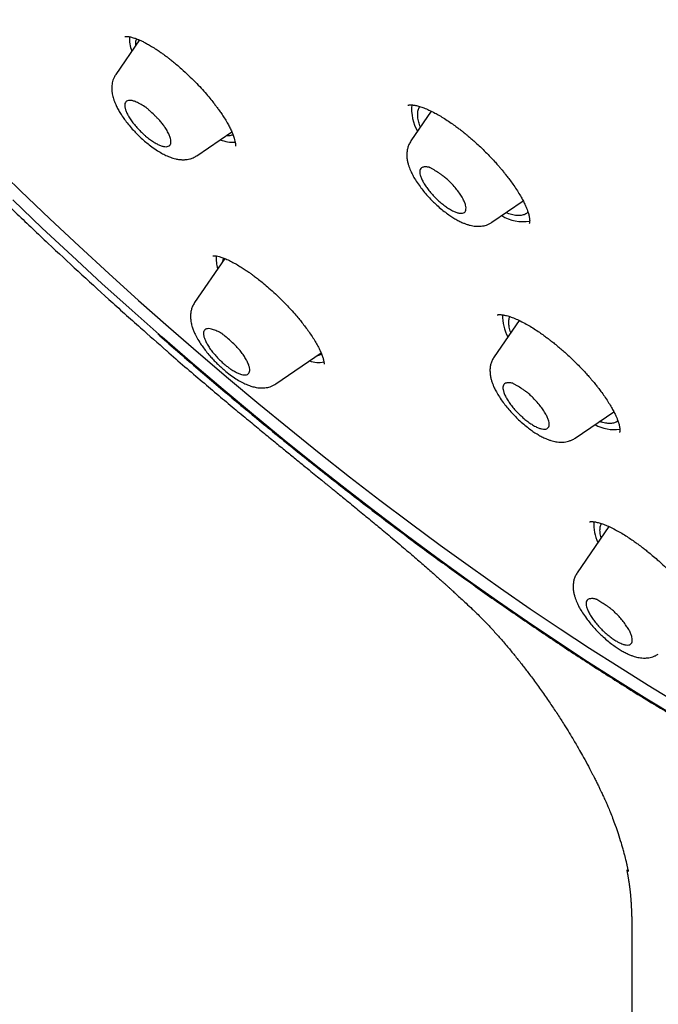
# Model space of a CAD drawing. Header units: millimetres. Extents: x 8 to 641, y 12 to 2274.
# Tile 4 of 32: x 516 to 534, y 660 to 688. Entities that reach past the tile are written whole.
import ezdxf

# ---------------------------------------------------------------- set-up
doc = ezdxf.new("R2010")
doc.units = ezdxf.units.MM

msp = doc.modelspace()

# ---------------------------------------------------------------- linework, layer by layer
at = {"color": 7, "linetype": 'Continuous', "lineweight": 30}
for p, q in [((519.403, 687.677), (518.717, 686.677)), ((527.892, 685.605), (527.299, 684.74)), ((521.075, 684.313), (522.091, 685.005)), ((529.657, 682.376), (530.565, 682.995)), ((521.886, 681.321), (521.009, 680.04)), ((530.443, 679.523), (529.717, 678.463)), ((523.367, 677.676), (524.687, 678.576)), ((524.777, 678.249), (524.775, 678.247)), ((532.075, 676.099), (533.201, 676.866)), ((533.055, 673.529), (532.136, 672.186)), ((533.726, 661.514), (533.726, 563.509))]:
    msp.add_line(p, q, dxfattribs=at)
at = {"color": 7, "linetype": 'Continuous', "lineweight": 30, "flags": 128}
for points in [[(515.099, 684.108), (515.944, 683.289), (516.795, 682.478), (517.652, 681.677), (518.513, 680.885), (519.379, 680.104), (520.249, 679.334), (521.122, 678.576), (521.998, 677.83), (522.876, 677.096), (523.755, 676.375), (524.635, 675.668), (525.516, 674.975), (526.396, 674.297), (527.275, 673.633), (528.152, 672.985), (529.028, 672.353), (529.9, 671.737), (530.769, 671.138), (531.635, 670.556), (532.495, 669.991), (533.351, 669.445), (534.201, 668.916), (535.044, 668.407)], [(535.857, 667.501), (535.012, 667.997), (534.16, 668.511), (533.302, 669.045), (532.437, 669.597), (531.568, 670.167), (530.694, 670.755), (529.816, 671.36), (528.935, 671.982), (528.051, 672.621), (527.165, 673.275), (526.277, 673.945), (525.388, 674.631), (524.499, 675.331), (523.61, 676.045), (522.722, 676.773), (521.835, 677.514), (520.95, 678.268), (520.069, 679.034), (519.19, 679.811), (518.315, 680.6), (517.445, 681.399), (516.58, 682.208), (515.721, 683.027)]]:
    msp.add_lwpolyline(points, dxfattribs=at)
at = {"color": 7, "linetype": 'Continuous', "lineweight": 30}
for centre, radius, start, end in [((520.124, 687.726), 1.013, 177.2917, 201.4872), ((528.626, 685.677), 1.308, 174.9071, 209.9689), ((522.12, 685.683), 0.978, 248.0753, 274.1353), ((530.56, 683.582), 1.187, 238.5604, 279.4025), ((522.5, 681.303), 0.864, 173.6437, 198.9115), ((531.268, 679.651), 1.305, 178.4806, 207.8274), ((524.619, 679.076), 0.776, 249.8312, 281.1984), ((533.22, 677.499), 1.153, 240.6466, 277.7481), ((533.821, 673.588), 1.205, 176.0608, 205.8312)]:
    msp.add_arc(centre, radius, start, end, dxfattribs=at)
for points, knots in [([(576.127, 680.442), (576.169, 680.485), (576.247, 680.567), (576.346, 680.674), (576.418, 680.755), (576.477, 680.823), (576.536, 680.892), (576.594, 680.961), (576.651, 681.031), (576.702, 681.095), (576.749, 681.156), (576.795, 681.216), (576.843, 681.28), (576.89, 681.344), (576.932, 681.403), (576.967, 681.453), (577, 681.501), (577.036, 681.553), (577.078, 681.615), (577.121, 681.682), (577.163, 681.747), (577.2, 681.807), (577.235, 681.863), (577.268, 681.919), (577.304, 681.979), (577.341, 682.043), (577.376, 682.106), (577.407, 682.161), (577.433, 682.208), (577.461, 682.26), (577.495, 682.326), (577.538, 682.409), (577.583, 682.5), (577.631, 682.598), (577.676, 682.696), (577.715, 682.783), (577.749, 682.859), (577.779, 682.929), (577.811, 683.007), (577.845, 683.091), (577.878, 683.175), (577.907, 683.252), (577.932, 683.321), (577.956, 683.387), (577.981, 683.456), (578.008, 683.536), (578.036, 683.62), (578.062, 683.702), (578.085, 683.774), (578.104, 683.838), (578.123, 683.9), (578.142, 683.968), (578.167, 684.058), (578.195, 684.162), (578.223, 684.27), (578.246, 684.366), (578.268, 684.459), (578.29, 684.561), (578.313, 684.669), (578.335, 684.776), (578.353, 684.873), (578.369, 684.963), (578.385, 685.052), (578.401, 685.15), (578.417, 685.258), (578.434, 685.377), (578.451, 685.504), (578.465, 685.622), (578.476, 685.723), (578.484, 685.802), (578.491, 685.87), (578.497, 685.935), (578.503, 686.004), (578.51, 686.087), (578.517, 686.186), (578.524, 686.296), (578.53, 686.407), (578.536, 686.538), (578.541, 686.688), (578.545, 686.861), (578.547, 687.034), (578.547, 687.262), (578.542, 687.555), (578.527, 687.912), (578.504, 688.279), (578.476, 688.612), (578.446, 688.9), (578.418, 689.14), (578.39, 689.363), (578.361, 689.573), (578.33, 689.78), (578.295, 689.998), (578.254, 690.239), (578.205, 690.51), (578.146, 690.815), (578.076, 691.148), (577.995, 691.511), (577.921, 691.825), (577.859, 692.071), (577.818, 692.229), (577.783, 692.365), (577.753, 692.476), (577.729, 692.563), (577.712, 692.627), (577.698, 692.679), (577.682, 692.735), (577.661, 692.809), (577.636, 692.897), (577.581, 693.09), (577.512, 693.326), (577.428, 693.598), (577.363, 693.808), (577.298, 694.01), (577.237, 694.197), (577.182, 694.362), (577.136, 694.499), (577.101, 694.6), (577.077, 694.67), (577.058, 694.725), (577.035, 694.79), (577.003, 694.881), (576.96, 695.003), (576.908, 695.149), (576.846, 695.32), (576.778, 695.505), (576.706, 695.696), (576.638, 695.876), (576.57, 696.052), (576.5, 696.232), (576.424, 696.425), (576.341, 696.632), (576.268, 696.811), (576.21, 696.951), (576.172, 697.042), (576.142, 697.115), (576.118, 697.171), (576.102, 697.211), (576.083, 697.254), (576.056, 697.318), (576.014, 697.417), (575.959, 697.547), (575.889, 697.709), (575.804, 697.902), (575.713, 698.108), (575.617, 698.323), (575.52, 698.538), (575.418, 698.76), (575.314, 698.983), (575.211, 699.204), (575.041, 699.56), (574.804, 700.049), (574.495, 700.666), (574.187, 701.266), (573.879, 701.849), (573.568, 702.424), (573.243, 703.012), (572.897, 703.624), (572.527, 704.264), (572.227, 704.771), (572.005, 705.141), (571.87, 705.365), (571.74, 705.578), (571.62, 705.772), (571.516, 705.941), (571.427, 706.085), (571.356, 706.199), (571.301, 706.287), (571.261, 706.35), (571.228, 706.404), (571.194, 706.458), (571.152, 706.525), (571.101, 706.605), (571.042, 706.698), (570.948, 706.847), (570.814, 707.056), (570.637, 707.332), (570.441, 707.634), (570.226, 707.963), (569.991, 708.318), (569.735, 708.702), (569.456, 709.115), (569.154, 709.557), (568.828, 710.028), (568.443, 710.577), (568.011, 711.184), (567.544, 711.829), (567.095, 712.44), (566.669, 713.012), (566.267, 713.544), (565.89, 714.037), (565.533, 714.498), (565.199, 714.927), (564.906, 715.299), (564.644, 715.628), (564.402, 715.931), (564.146, 716.249), (563.876, 716.583), (563.577, 716.948), (563.25, 717.346), (562.891, 717.777), (562.512, 718.229), (562.112, 718.701), (561.691, 719.193), (561.252, 719.701), (560.804, 720.212), (560.314, 720.767), (559.791, 721.352), (559.238, 721.961), (558.708, 722.539), (558.201, 723.085), (557.718, 723.599), (557.29, 724.05), (556.914, 724.443), (556.585, 724.784), (556.261, 725.118), (555.934, 725.452), (555.596, 725.795), (555.174, 726.221), (554.66, 726.734), (554.048, 727.337), (553.408, 727.959), (552.741, 728.599), (552.046, 729.257), (551.284, 729.968), (550.461, 730.723), (549.586, 731.511), (548.708, 732.287), (547.822, 733.057), (546.927, 733.818), (546.026, 734.572), (545.123, 735.311), (544.218, 736.037), (543.305, 736.755), (542.38, 737.467), (541.442, 738.174), (540.491, 738.873), (539.529, 739.565), (538.555, 740.248), (537.793, 740.769), (537.255, 741.13), (536.951, 741.332), (536.672, 741.516), (536.418, 741.682), (536.189, 741.831), (535.991, 741.959), (535.824, 742.067), (535.684, 742.156), (535.563, 742.233), (535.461, 742.298), (535.375, 742.352), (535.288, 742.407), (535.186, 742.471), (535.053, 742.555), (534.889, 742.657), (534.69, 742.781), (534.456, 742.925), (534.186, 743.09), (533.882, 743.274), (533.545, 743.476), (533.186, 743.689), (532.818, 743.904), (532.326, 744.187), (531.72, 744.529), (531.01, 744.919), (530.328, 745.283), (529.673, 745.623), (529.044, 745.94), (528.423, 746.243), (527.81, 746.534), (527.323, 746.757), (526.968, 746.915), (526.747, 747.013), (526.543, 747.102), (526.376, 747.174), (526.245, 747.23), (526.145, 747.272), (526.053, 747.311), (525.955, 747.352), (525.847, 747.397), (525.725, 747.447), (525.595, 747.501), (525.447, 747.56), (525.284, 747.626), (525.022, 747.73), (524.676, 747.864), (524.259, 748.02), (523.866, 748.162), (523.493, 748.293), (523.128, 748.416), (522.759, 748.537), (522.379, 748.656), (522.07, 748.748), (521.844, 748.814), (521.713, 748.851), (521.62, 748.877), (521.558, 748.894), (521.514, 748.907), (521.462, 748.921), (521.395, 748.939), (521.31, 748.962), (521.208, 748.989), (521.095, 749.019), (520.978, 749.049), (520.862, 749.078), (520.75, 749.105), (520.615, 749.138), (520.46, 749.175), (520.287, 749.215), (520.128, 749.25), (519.984, 749.281), (519.856, 749.308), (519.736, 749.333), (519.608, 749.358), (519.465, 749.386), (519.302, 749.416), (519.127, 749.447), (518.936, 749.48), (518.733, 749.512), (518.483, 749.55), (518.202, 749.588), (517.898, 749.625), (517.633, 749.652), (517.41, 749.672), (517.226, 749.687), (517.052, 749.699), (516.9, 749.708), (516.764, 749.715), (516.639, 749.72), (516.499, 749.725), (516.343, 749.729), (516.169, 749.731), (515.992, 749.732), (515.82, 749.73), (515.663, 749.726), (515.517, 749.722), (515.379, 749.716), (515.248, 749.709), (515.122, 749.701), (514.994, 749.691), (514.865, 749.68), (514.73, 749.668), (514.59, 749.653), (514.439, 749.635), (514.283, 749.614), (514.138, 749.593), (514.014, 749.574), (513.898, 749.554), (513.782, 749.533), (513.663, 749.51), (513.55, 749.487), (513.441, 749.463), (513.334, 749.439), (513.172, 749.4), (512.961, 749.345), (512.707, 749.271), (512.461, 749.192), (512.227, 749.109), (512.051, 749.041), (511.93, 748.992), (511.852, 748.96), (511.767, 748.923), (511.681, 748.885), (511.6, 748.848), (511.528, 748.814), (511.462, 748.782), (511.396, 748.75), (511.329, 748.717), (511.26, 748.681), (511.194, 748.646), (511.137, 748.615), (511.09, 748.589), (511.044, 748.564), (510.994, 748.535), (510.933, 748.5), (510.867, 748.462), (510.802, 748.422), (510.736, 748.381), (510.669, 748.339), (510.605, 748.298), (510.553, 748.264), (510.51, 748.235), (510.469, 748.207), (510.419, 748.173), (510.361, 748.132), (510.301, 748.089), (510.249, 748.051), (510.205, 748.018), (510.159, 747.984), (510.105, 747.942), (510.038, 747.89), (509.967, 747.834), (509.9, 747.778), (509.846, 747.734), (509.806, 747.699), (509.771, 747.669), (509.725, 747.629), (509.666, 747.577), (509.593, 747.511), (509.507, 747.43), (509.444, 747.371), (509.411, 747.339)], [0, 0, 0, 0, 0.001961, 0.003665, 0.005119, 0.006419, 0.007612, 0.009012, 0.010283, 0.011521, 0.0126, 0.013712, 0.014931, 0.016207, 0.017306, 0.018212, 0.018993, 0.019969, 0.021139, 0.022436, 0.023629, 0.024699, 0.025645, 0.02657, 0.027638, 0.028809, 0.029958, 0.030919, 0.031691, 0.032394, 0.03363, 0.035063, 0.036637, 0.038293, 0.040007, 0.041553, 0.042619, 0.043753, 0.045029, 0.046446, 0.047864, 0.049104, 0.050163, 0.051109, 0.052206, 0.053482, 0.054924, 0.05628, 0.057393, 0.058348, 0.059251, 0.060309, 0.061526, 0.063448, 0.065126, 0.066483, 0.067808, 0.069368, 0.071109, 0.072742, 0.074228, 0.075457, 0.076769, 0.078207, 0.079782, 0.081529, 0.083449, 0.085343, 0.086687, 0.087819, 0.08874, 0.089609, 0.090598, 0.091707, 0.093168, 0.09478, 0.09636, 0.097851, 0.100297, 0.10262, 0.104999, 0.107434, 0.111937, 0.116783, 0.121745, 0.12651, 0.129738, 0.132853, 0.135665, 0.138208, 0.140755, 0.143401, 0.14627, 0.149688, 0.153395, 0.157405, 0.161718, 0.166332, 0.168451, 0.170293, 0.171854, 0.173136, 0.174137, 0.174863, 0.175311, 0.175955, 0.176794, 0.177829, 0.17899, 0.183403, 0.185843, 0.188196, 0.190462, 0.192597, 0.194426, 0.195933, 0.197117, 0.197752, 0.198247, 0.198921, 0.199896, 0.201241, 0.202911, 0.204641, 0.206837, 0.208895, 0.210814, 0.212627, 0.214539, 0.216589, 0.218778, 0.221104, 0.222239, 0.223192, 0.223962, 0.224549, 0.224953, 0.2252, 0.225912, 0.226947, 0.228306, 0.229989, 0.231996, 0.234327, 0.236385, 0.238637, 0.240933, 0.243203, 0.245449, 0.247669, 0.254043, 0.260203, 0.26615, 0.271884, 0.277427, 0.283019, 0.289035, 0.295176, 0.301443, 0.303582, 0.305734, 0.307813, 0.309653, 0.31125, 0.312605, 0.313718, 0.314494, 0.315083, 0.315509, 0.316002, 0.316625, 0.31738, 0.318265, 0.319266, 0.321575, 0.324159, 0.327019, 0.330071, 0.333384, 0.336959, 0.340795, 0.344894, 0.349253, 0.353865, 0.360116, 0.366049, 0.371664, 0.37696, 0.381781, 0.386305, 0.390531, 0.39446, 0.398091, 0.400759, 0.403518, 0.406431, 0.409499, 0.412722, 0.416501, 0.420472, 0.424636, 0.428992, 0.433541, 0.438282, 0.443103, 0.447774, 0.453757, 0.459461, 0.464885, 0.47003, 0.474896, 0.479482, 0.48289, 0.486125, 0.489264, 0.492481, 0.495786, 0.499179, 0.504859, 0.510768, 0.516906, 0.523273, 0.529869, 0.536695, 0.54488, 0.553057, 0.561226, 0.569386, 0.577705, 0.586015, 0.594318, 0.602612, 0.610967, 0.619466, 0.628108, 0.636844, 0.645723, 0.654744, 0.663907, 0.666956, 0.669801, 0.672414, 0.674796, 0.676947, 0.678867, 0.680363, 0.68168, 0.682819, 0.68378, 0.684563, 0.685246, 0.686233, 0.687467, 0.689017, 0.690884, 0.693116, 0.695679, 0.698572, 0.701796, 0.705329, 0.708894, 0.712409, 0.719566, 0.726501, 0.733215, 0.739707, 0.745981, 0.752089, 0.758476, 0.76469, 0.767084, 0.769447, 0.771593, 0.773429, 0.774675, 0.775722, 0.776577, 0.777546, 0.778809, 0.780006, 0.781385, 0.782944, 0.784684, 0.786582, 0.791315, 0.795818, 0.800093, 0.804139, 0.808093, 0.8122, 0.816466, 0.820875, 0.822711, 0.824212, 0.825377, 0.825906, 0.826342, 0.826914, 0.827678, 0.828657, 0.829838, 0.831206, 0.832588, 0.833934, 0.835243, 0.836516, 0.838698, 0.840763, 0.842677, 0.844402, 0.845938, 0.847312, 0.848747, 0.850564, 0.852537, 0.854684, 0.857029, 0.859574, 0.862259, 0.866355, 0.870253, 0.873918, 0.876535, 0.878879, 0.881101, 0.883406, 0.884897, 0.886532, 0.888403, 0.89051, 0.892854, 0.89546, 0.897801, 0.899947, 0.901981, 0.903903, 0.905736, 0.907518, 0.909248, 0.911169, 0.913089, 0.91504, 0.917227, 0.919692, 0.921869, 0.923625, 0.925194, 0.927022, 0.928845, 0.930551, 0.932149, 0.93376, 0.935417, 0.939603, 0.943515, 0.947277, 0.951219, 0.9547, 0.955826, 0.957096, 0.958514, 0.960033, 0.961385, 0.962526, 0.96367, 0.964694, 0.965827, 0.967066, 0.968227, 0.969211, 0.970019, 0.970706, 0.971574, 0.972671, 0.973886, 0.975037, 0.976123, 0.977447, 0.978623, 0.979621, 0.980264, 0.980959, 0.981873, 0.983005, 0.984201, 0.985184, 0.985948, 0.986717, 0.987721, 0.98898, 0.990413, 0.991697, 0.992799, 0.993439, 0.994029, 0.994794, 0.995773, 0.996967, 0.998376, 1, 1, 1, 1]), ([(492.663, 730.994), (492.623, 730.954), (492.549, 730.881), (492.457, 730.785), (492.391, 730.715), (492.337, 730.658), (492.294, 730.611), (492.25, 730.561), (492.199, 730.504), (492.136, 730.432), (492.077, 730.361), (492.023, 730.296), (491.98, 730.244), (491.943, 730.196), (491.912, 730.157), (491.883, 730.12), (491.852, 730.08), (491.814, 730.03), (491.772, 729.973), (491.728, 729.912), (491.686, 729.853), (491.647, 729.798), (491.612, 729.747), (491.578, 729.696), (491.543, 729.644), (491.507, 729.589), (491.465, 729.524), (491.418, 729.448), (491.368, 729.365), (491.322, 729.288), (491.269, 729.197), (491.204, 729.081), (491.133, 728.948), (491.065, 728.815), (490.999, 728.68), (490.933, 728.537), (490.87, 728.395), (490.821, 728.278), (490.781, 728.18), (490.748, 728.097), (490.714, 728.008), (490.681, 727.919), (490.651, 727.834), (490.625, 727.759), (490.6, 727.684), (490.573, 727.602), (490.541, 727.502), (490.508, 727.392), (490.476, 727.282), (490.447, 727.179), (490.421, 727.079), (490.395, 726.978), (490.371, 726.878), (490.348, 726.781), (490.326, 726.682), (490.304, 726.576), (490.28, 726.457), (490.256, 726.326), (490.232, 726.188), (490.207, 726.029), (490.181, 725.853), (490.158, 725.665), (490.138, 725.492), (490.123, 725.333), (490.111, 725.182), (490.1, 725.028), (490.09, 724.861), (490.082, 724.681), (490.076, 724.49), (490.072, 724.289), (490.072, 724.081), (490.074, 723.877), (490.079, 723.684), (490.085, 723.509), (490.093, 723.349), (490.101, 723.211), (490.109, 723.082), (490.118, 722.949), (490.131, 722.794), (490.146, 722.626), (490.163, 722.451), (490.18, 722.29), (490.198, 722.142), (490.214, 722.011), (490.23, 721.89), (490.244, 721.783), (490.257, 721.693), (490.27, 721.601), (490.286, 721.496), (490.306, 721.365), (490.331, 721.215), (490.36, 721.046), (490.394, 720.854), (490.435, 720.637), (490.475, 720.435), (490.512, 720.253), (490.545, 720.098), (490.58, 719.941), (490.613, 719.794), (490.642, 719.667), (490.667, 719.563), (490.689, 719.473), (490.71, 719.386), (490.733, 719.29), (490.759, 719.187), (490.788, 719.074), (490.82, 718.951), (490.857, 718.814), (490.898, 718.66), (490.947, 718.485), (491.002, 718.288), (491.066, 718.07), (491.126, 717.868), (491.18, 717.691), (491.223, 717.552), (491.264, 717.423), (491.299, 717.312), (491.33, 717.218), (491.354, 717.142), (491.375, 717.08), (491.394, 717.023), (491.42, 716.945), (491.456, 716.837), (491.504, 716.694), (491.561, 716.529), (491.644, 716.292), (491.753, 715.986), (491.889, 715.617), (492.032, 715.242), (492.16, 714.917), (492.269, 714.645), (492.353, 714.437), (492.431, 714.249), (492.493, 714.099), (492.541, 713.985), (492.576, 713.902), (492.603, 713.838), (492.633, 713.769), (492.671, 713.681), (492.723, 713.561), (492.784, 713.42), (492.892, 713.173), (493.05, 712.82), (493.262, 712.357), (493.491, 711.87), (493.738, 711.359), (493.962, 710.905), (494.162, 710.508), (494.336, 710.169), (494.527, 709.801), (494.738, 709.404), (494.967, 708.976), (495.218, 708.518), (495.48, 708.048), (495.752, 707.568), (496.033, 707.082), (496.334, 706.569), (496.655, 706.032), (496.956, 705.537), (497.232, 705.09), (497.478, 704.697), (497.73, 704.299), (497.979, 703.911), (498.216, 703.545), (498.446, 703.193), (498.667, 702.859), (498.877, 702.545), (499.064, 702.267), (499.227, 702.026), (499.367, 701.822), (499.478, 701.66), (499.563, 701.536), (499.627, 701.443), (499.682, 701.364), (499.736, 701.287), (499.793, 701.204), (499.855, 701.115), (499.936, 700.999), (500.037, 700.854), (500.162, 700.676), (500.302, 700.479), (500.459, 700.257), (500.638, 700.007), (500.839, 699.727), (501.063, 699.418), (501.312, 699.077), (501.588, 698.703), (501.891, 698.295), (502.224, 697.852), (502.585, 697.377), (502.974, 696.87), (503.391, 696.334), (503.835, 695.769), (504.306, 695.178), (504.809, 694.555), (505.347, 693.898), (505.922, 693.207), (506.534, 692.481), (507.182, 691.724), (507.866, 690.939), (508.533, 690.185), (509.178, 689.469), (509.795, 688.792), (510.435, 688.099), (511.1, 687.391), (511.804, 686.652), (512.548, 685.883), (513.334, 685.084), (514.147, 684.271), (514.989, 683.445), (515.858, 682.606), (516.737, 681.772), (517.625, 680.946), (518.52, 680.128), (519.378, 679.357), (519.94, 678.864), (520.193, 678.642)], [0, 0, 0, 0, 0.002922, 0.005438, 0.007567, 0.009346, 0.010778, 0.012022, 0.014125, 0.016506, 0.019286, 0.021146, 0.022955, 0.024501, 0.025783, 0.026826, 0.028086, 0.029763, 0.03177, 0.033631, 0.035726, 0.037456, 0.038996, 0.040598, 0.042265, 0.044001, 0.045822, 0.048467, 0.051126, 0.053489, 0.05561, 0.059598, 0.064086, 0.067634, 0.071555, 0.076138, 0.080223, 0.083998, 0.086262, 0.088639, 0.09117, 0.093833, 0.096268, 0.098312, 0.100227, 0.102524, 0.105207, 0.10859, 0.111568, 0.114323, 0.117058, 0.119775, 0.12248, 0.125174, 0.127657, 0.130442, 0.133615, 0.137169, 0.140821, 0.144422, 0.149666, 0.154495, 0.158914, 0.162931, 0.166567, 0.170323, 0.174511, 0.178982, 0.183681, 0.188602, 0.193738, 0.198786, 0.203306, 0.207481, 0.211231, 0.214603, 0.217158, 0.220232, 0.223851, 0.22786, 0.231841, 0.235772, 0.238825, 0.241839, 0.244583, 0.246954, 0.248954, 0.250583, 0.253063, 0.255939, 0.259212, 0.262883, 0.267024, 0.271688, 0.276872, 0.280003, 0.283298, 0.286742, 0.289898, 0.292555, 0.294712, 0.29637, 0.298183, 0.300145, 0.302279, 0.304588, 0.307122, 0.309863, 0.31299, 0.316538, 0.320509, 0.3249, 0.329713, 0.332585, 0.335457, 0.337998, 0.340192, 0.34204, 0.343517, 0.34466, 0.345695, 0.346856, 0.349243, 0.352032, 0.355224, 0.358818, 0.365779, 0.372817, 0.379922, 0.387092, 0.391136, 0.395147, 0.398665, 0.401589, 0.40347, 0.404984, 0.406132, 0.406999, 0.408793, 0.410998, 0.413615, 0.416538, 0.424508, 0.432854, 0.441577, 0.450677, 0.460152, 0.465659, 0.471579, 0.477986, 0.484881, 0.492264, 0.500134, 0.50849, 0.516346, 0.524587, 0.533214, 0.542227, 0.551626, 0.557988, 0.564516, 0.571207, 0.5777, 0.583725, 0.589281, 0.595026, 0.600166, 0.604702, 0.608633, 0.611959, 0.614685, 0.616566, 0.618035, 0.619207, 0.620453, 0.621801, 0.623252, 0.624804, 0.627444, 0.630335, 0.63348, 0.637049, 0.641135, 0.645653, 0.650671, 0.656188, 0.662204, 0.668843, 0.676, 0.683674, 0.691866, 0.700576, 0.709635, 0.719192, 0.729249, 0.739804, 0.751065, 0.762842, 0.775136, 0.787947, 0.801275, 0.812109, 0.823263, 0.834736, 0.846528, 0.85864, 0.871835, 0.885389, 0.899303, 0.913577, 0.928209, 0.943201, 0.957664, 0.972446, 0.987547, 1, 1, 1, 1]), ([(518.977, 687.779), (518.979, 687.78), (518.981, 687.78), (518.992, 687.78), (519.008, 687.781), (519.028, 687.781), (519.051, 687.78), (519.073, 687.778), (519.097, 687.774), (519.121, 687.77), (519.153, 687.763), (519.197, 687.752), (519.261, 687.733), (519.337, 687.705), (519.421, 687.67), (519.511, 687.628), (519.613, 687.574), (519.731, 687.507), (519.854, 687.431), (519.969, 687.355), (520.059, 687.292), (520.129, 687.241), (520.196, 687.192), (520.273, 687.133), (520.373, 687.055), (520.493, 686.956), (520.65, 686.82), (520.832, 686.652), (521.023, 686.462), (521.196, 686.28), (521.348, 686.109), (521.476, 685.956), (521.574, 685.832), (521.651, 685.731), (521.719, 685.638), (521.794, 685.531), (521.876, 685.406), (521.955, 685.274), (522.024, 685.148), (522.078, 685.036), (522.125, 684.926), (522.161, 684.825), (522.18, 684.75), (522.189, 684.703), (522.193, 684.674), (522.196, 684.648), (522.196, 684.625), (522.196, 684.609), (522.196, 684.597), (522.197, 684.592), (522.198, 684.591), (522.198, 684.591)], [0, 0, 0, 0, 0.034037, 0.0617546, 0.0803275, 0.0939769, 0.104504, 0.1145121, 0.1240134, 0.133002, 0.1414728, 0.1556381, 0.1732092, 0.1942536, 0.2123394, 0.2323384, 0.2542569, 0.2773011, 0.3041651, 0.3259671, 0.3426791, 0.3542762, 0.3645587, 0.3785257, 0.3962066, 0.4176157, 0.4426583, 0.4805321, 0.5161032, 0.549424, 0.580531, 0.6084222, 0.6317934, 0.6472323, 0.6632011, 0.6832385, 0.7073542, 0.7354816, 0.7616693, 0.786899, 0.8099105, 0.8403216, 0.8658936, 0.8774766, 0.8890819, 0.9007112, 0.9134328, 0.9297325, 0.9496459, 0.9730917, 1, 1, 1, 1]), ([(519.3, 687.527), (519.298, 687.56), (519.295, 687.63), (519.312, 687.682), (519.322, 687.71)], [0, 0, 0, 0, 0.471554, 1, 1, 1, 1]), ([(518.717, 686.676), (518.699, 686.647), (518.666, 686.593), (518.634, 686.51), (518.612, 686.43), (518.602, 686.358), (518.598, 686.294), (518.599, 686.242), (518.602, 686.194), (518.607, 686.15), (518.615, 686.098), (518.629, 686.036), (518.65, 685.961), (518.678, 685.882), (518.717, 685.788), (518.769, 685.684), (518.833, 685.571), (518.907, 685.454), (518.996, 685.329), (519.104, 685.193), (519.22, 685.061), (519.339, 684.936), (519.459, 684.821), (519.588, 684.707), (519.734, 684.591), (519.887, 684.482), (520.038, 684.39), (520.155, 684.33), (520.244, 684.291), (520.31, 684.265), (520.38, 684.241), (520.465, 684.218), (520.547, 684.203), (520.615, 684.197), (520.661, 684.195), (520.699, 684.195), (520.739, 684.197), (520.796, 684.203), (520.874, 684.219), (520.974, 684.252), (521.039, 684.291), (521.075, 684.313)], [0, 0, 0, 0, 0.027308, 0.05064, 0.07003, 0.09188, 0.10653, 0.12013, 0.133567, 0.146902, 0.159303, 0.180058, 0.200334, 0.224285, 0.249772, 0.282919, 0.315274, 0.348024, 0.383912, 0.423109, 0.465657, 0.499814, 0.535919, 0.574004, 0.613423, 0.662184, 0.705874, 0.744568, 0.765407, 0.784466, 0.80299, 0.826347, 0.854735, 0.870655, 0.883715, 0.89384, 0.90283, 0.91741, 0.938359, 0.965853, 1, 1, 1, 1]), ([(519.519, 684.942), (519.482, 684.976), (519.409, 685.046), (519.306, 685.158), (519.213, 685.272), (519.132, 685.386), (519.065, 685.497), (519.016, 685.599), (518.986, 685.69), (518.973, 685.769), (518.98, 685.835), (519.006, 685.883), (519.051, 685.912), (519.111, 685.924), (519.187, 685.916), (519.268, 685.892), (519.346, 685.858), (519.439, 685.811), (519.523, 685.764), (519.588, 685.721), (519.602, 685.712), (519.607, 685.708), (519.615, 685.701), (519.646, 685.673), (519.722, 685.602), (519.815, 685.515), (519.907, 685.424), (519.981, 685.348), (520.058, 685.261), (520.137, 685.154), (520.209, 685.038), (520.271, 684.919), (520.309, 684.813), (520.324, 684.727), (520.317, 684.658), (520.29, 684.611), (520.245, 684.582), (520.185, 684.571), (520.108, 684.579), (520.018, 684.606), (519.917, 684.652), (519.81, 684.715), (519.698, 684.792), (519.6, 684.869), (519.54, 684.922), (519.519, 684.942)], [0, 0, 0, 0, 0.026524, 0.05384, 0.080353, 0.107612, 0.134399, 0.162031, 0.187914, 0.214483, 0.241452, 0.269274, 0.295145, 0.321714, 0.348528, 0.376143, 0.394007, 0.412028, 0.448848, 0.457136, 0.45921, 0.459484, 0.460548, 0.464801, 0.481815, 0.515851, 0.532948, 0.550115, 0.572201, 0.595231, 0.625606, 0.656865, 0.685991, 0.716111, 0.743042, 0.770824, 0.796689, 0.823252, 0.850073, 0.877697, 0.903937, 0.930937, 0.957296, 0.98439, 1, 1, 1, 1]), ([(527.212, 685.776), (527.214, 685.777), (527.219, 685.78), (527.227, 685.783), (527.236, 685.785), (527.246, 685.787), (527.263, 685.789), (527.283, 685.79), (527.311, 685.79), (527.347, 685.788), (527.388, 685.783), (527.452, 685.771), (527.545, 685.748), (527.677, 685.703), (527.827, 685.64), (527.979, 685.564), (528.132, 685.479), (528.277, 685.391), (528.427, 685.292), (528.568, 685.193), (528.687, 685.104), (528.779, 685.033), (528.848, 684.978), (528.91, 684.927), (528.983, 684.867), (529.077, 684.786), (529.192, 684.684), (529.326, 684.56), (529.47, 684.42), (529.607, 684.28), (529.724, 684.154), (529.819, 684.049), (529.892, 683.964), (529.948, 683.898), (529.996, 683.839), (530.054, 683.767), (530.129, 683.67), (530.222, 683.546), (530.323, 683.401), (530.419, 683.252), (530.503, 683.112), (530.569, 682.989), (530.621, 682.882), (530.661, 682.791), (530.697, 682.697), (530.728, 682.599), (530.746, 682.512), (530.753, 682.446), (530.753, 682.401), (530.749, 682.368), (530.742, 682.344), (530.738, 682.337), (530.738, 682.338), (530.738, 682.338)], [0, 0, 0, 0, 0.022725, 0.040952, 0.054604, 0.065525, 0.074968, 0.085758, 0.097915, 0.111461, 0.125679, 0.139608, 0.170938, 0.200593, 0.230933, 0.264496, 0.288697, 0.314384, 0.34132, 0.365462, 0.38535, 0.400998, 0.411039, 0.41971, 0.431729, 0.447356, 0.466583, 0.489405, 0.515721, 0.54095, 0.562545, 0.580515, 0.594856, 0.605566, 0.613895, 0.624955, 0.642002, 0.663503, 0.689441, 0.717538, 0.743551, 0.767374, 0.789013, 0.808483, 0.825994, 0.85377, 0.884767, 0.906854, 0.927633, 0.946681, 0.964437, 0.985483, 1, 1, 1, 1]), ([(527.575, 685.144), (527.558, 685.193), (527.52, 685.301), (527.495, 685.447), (527.495, 685.58), (527.516, 685.68), (527.549, 685.724), (527.562, 685.741)], [0, 0, 0, 0, 0.1881982, 0.4115884, 0.6349785, 0.8583687, 1, 1, 1, 1]), ([(522.125, 684.92), (522.097, 684.91), (522.04, 684.888), (521.964, 684.891), (521.926, 684.892)], [0, 0, 0, 0, 0.4974403, 1, 1, 1, 1]), ([(527.299, 684.74), (527.278, 684.706), (527.239, 684.641), (527.203, 684.538), (527.181, 684.424), (527.177, 684.301), (527.19, 684.188), (527.213, 684.088), (527.239, 684), (527.269, 683.921), (527.309, 683.829), (527.368, 683.713), (527.453, 683.57), (527.555, 683.422), (527.667, 683.278), (527.78, 683.147), (527.896, 683.024), (528.023, 682.9), (528.158, 682.78), (528.298, 682.668), (528.427, 682.574), (528.547, 682.497), (528.663, 682.43), (528.77, 682.377), (528.867, 682.337), (528.948, 682.308), (529.025, 682.287), (529.102, 682.271), (529.18, 682.26), (529.264, 682.257), (529.349, 682.262), (529.421, 682.274), (529.499, 682.296), (529.578, 682.327), (529.629, 682.359), (529.657, 682.376)], [0, 0, 0, 0, 0.03099, 0.059348, 0.085048, 0.120662, 0.155111, 0.185352, 0.209435, 0.23064, 0.254609, 0.291052, 0.332634, 0.379389, 0.417904, 0.456736, 0.493603, 0.528546, 0.572192, 0.612555, 0.649693, 0.683658, 0.716702, 0.75058, 0.776651, 0.801766, 0.823077, 0.843491, 0.86816, 0.896023, 0.91174, 0.93355, 0.952278, 0.974421, 1, 1, 1, 1]), ([(528.447, 682.746), (528.411, 682.768), (528.338, 682.812), (528.224, 682.898), (528.11, 682.994), (528, 683.099), (527.895, 683.212), (527.801, 683.326), (527.72, 683.439), (527.653, 683.547), (527.601, 683.652), (527.569, 683.745), (527.555, 683.826), (527.56, 683.891), (527.583, 683.942), (527.621, 683.971), (527.666, 683.983), (527.726, 683.988), (527.783, 683.986), (527.833, 683.973), (527.843, 683.973), (527.847, 683.971), (527.855, 683.966), (527.884, 683.949), (527.959, 683.904), (528.052, 683.848), (528.146, 683.787), (528.224, 683.732), (528.313, 683.663), (528.418, 683.566), (528.528, 683.45), (528.638, 683.322), (528.732, 683.194), (528.805, 683.075), (528.859, 682.967), (528.891, 682.873), (528.904, 682.794), (528.899, 682.728), (528.875, 682.678), (528.832, 682.646), (528.772, 682.634), (528.697, 682.641), (528.608, 682.667), (528.524, 682.703), (528.468, 682.734), (528.447, 682.746)], [0, 0, 0, 0, 0.026524, 0.05384, 0.080354, 0.107614, 0.1344, 0.162032, 0.187915, 0.214484, 0.241453, 0.269276, 0.295146, 0.321715, 0.348529, 0.376144, 0.394009, 0.41203, 0.44885, 0.457139, 0.459213, 0.459488, 0.460553, 0.464812, 0.48185, 0.515934, 0.533055, 0.550247, 0.572369, 0.595439, 0.625824, 0.657093, 0.686233, 0.716369, 0.7433, 0.771083, 0.796946, 0.823506, 0.850331, 0.877961, 0.904192, 0.931183, 0.957551, 0.984654, 1, 1, 1, 1]), ([(530.703, 682.673), (530.701, 682.671), (530.682, 682.639), (530.619, 682.604), (530.513, 682.571), (530.382, 682.569), (530.232, 682.593), (530.117, 682.632), (530.06, 682.651)], [0, 0, 0, 0, 0.018077, 0.215339, 0.412601, 0.609862, 0.807124, 1, 1, 1, 1]), ([(521.535, 681.401), (521.535, 681.4), (521.535, 681.4), (521.538, 681.4), (521.546, 681.401), (521.564, 681.402), (521.595, 681.402), (521.647, 681.396), (521.722, 681.38), (521.826, 681.347), (521.949, 681.297), (522.083, 681.232), (522.223, 681.156), (522.354, 681.077), (522.474, 681), (522.574, 680.932), (522.664, 680.868), (522.758, 680.799), (522.874, 680.71), (523.015, 680.597), (523.179, 680.456), (523.348, 680.303), (523.507, 680.151), (523.644, 680.012), (523.781, 679.868), (523.912, 679.723), (524.032, 679.582), (524.135, 679.456), (524.232, 679.33), (524.332, 679.195), (524.428, 679.053), (524.517, 678.911), (524.595, 678.772), (524.661, 678.641), (524.703, 678.542), (524.728, 678.471), (524.743, 678.424), (524.755, 678.38), (524.764, 678.339), (524.769, 678.308), (524.772, 678.282), (524.774, 678.263), (524.777, 678.252), (524.777, 678.25), (524.777, 678.249)], [0, 0, 0, 0, 0.010362, 0.025882, 0.036605, 0.051259, 0.069545, 0.090471, 0.121295, 0.151132, 0.181847, 0.214852, 0.242924, 0.270932, 0.294577, 0.313567, 0.328271, 0.345148, 0.366474, 0.392296, 0.422546, 0.4571, 0.486274, 0.512933, 0.537088, 0.568641, 0.594605, 0.616195, 0.639732, 0.666133, 0.694748, 0.724277, 0.754657, 0.785828, 0.81673, 0.83186, 0.846768, 0.861451, 0.876472, 0.892494, 0.912968, 0.937782, 0.966814, 1, 1, 1, 1]), ([(521.828, 681.236), (521.832, 681.266), (521.837, 681.302), (521.855, 681.327), (521.858, 681.332)], [0, 0, 0, 0, 0.810377, 1, 1, 1, 1]), ([(521.009, 680.04), (520.988, 680.006), (520.949, 679.941), (520.913, 679.837), (520.891, 679.724), (520.888, 679.603), (520.901, 679.483), (520.927, 679.367), (520.965, 679.255), (521.014, 679.138), (521.083, 679.003), (521.171, 678.858), (521.268, 678.719), (521.369, 678.589), (521.474, 678.465), (521.581, 678.35), (521.686, 678.245), (521.799, 678.14), (521.933, 678.026), (522.084, 677.91), (522.246, 677.802), (522.398, 677.716), (522.539, 677.65), (522.671, 677.603), (522.789, 677.574), (522.887, 677.56), (522.973, 677.557), (523.058, 677.562), (523.131, 677.574), (523.209, 677.596), (523.288, 677.627), (523.339, 677.659), (523.367, 677.676)], [0, 0, 0, 0, 0.031104, 0.059558, 0.085336, 0.120555, 0.153598, 0.191992, 0.222719, 0.250647, 0.293299, 0.341335, 0.376489, 0.41381, 0.453312, 0.484408, 0.51678, 0.550453, 0.585455, 0.634067, 0.681113, 0.725095, 0.766235, 0.804708, 0.840898, 0.867456, 0.895737, 0.911502, 0.933342, 0.952117, 0.974329, 1, 1, 1, 1]), ([(529.808, 679.682), (529.81, 679.683), (529.813, 679.685), (529.82, 679.686), (529.827, 679.688), (529.837, 679.69), (529.853, 679.691), (529.873, 679.693), (529.901, 679.692), (529.936, 679.69), (529.977, 679.684), (530.044, 679.672), (530.141, 679.646), (530.281, 679.596), (530.438, 679.528), (530.6, 679.446), (530.764, 679.353), (530.918, 679.256), (531.062, 679.16), (531.184, 679.073), (531.285, 678.998), (531.38, 678.925), (531.485, 678.841), (531.599, 678.747), (531.717, 678.645), (531.837, 678.538), (531.966, 678.419), (532.102, 678.287), (532.232, 678.154), (532.349, 678.03), (532.445, 677.924), (532.521, 677.837), (532.579, 677.769), (532.626, 677.712), (532.678, 677.648), (532.746, 677.562), (532.833, 677.448), (532.93, 677.312), (533.027, 677.167), (533.112, 677.029), (533.181, 676.906), (533.236, 676.799), (533.277, 676.708), (533.316, 676.613), (533.348, 676.515), (533.368, 676.429), (533.376, 676.365), (533.377, 676.322), (533.374, 676.293), (533.369, 676.274), (533.367, 676.268), (533.367, 676.268), (533.367, 676.268)], [0, 0, 0, 0, 0.022767, 0.041019, 0.054678, 0.065577, 0.074992, 0.085747, 0.097862, 0.111359, 0.125588, 0.139685, 0.172024, 0.20357, 0.235327, 0.268376, 0.295767, 0.323662, 0.348234, 0.368455, 0.38436, 0.398012, 0.415219, 0.435974, 0.453866, 0.473746, 0.495611, 0.519035, 0.543557, 0.564822, 0.582837, 0.597599, 0.609104, 0.617431, 0.626766, 0.641927, 0.66168, 0.686011, 0.713556, 0.739457, 0.763268, 0.784993, 0.804643, 0.822418, 0.850469, 0.88152, 0.903534, 0.924247, 0.943259, 0.961012, 0.981995, 1, 1, 1, 1]), ([(530.203, 679.172), (530.194, 679.196), (530.166, 679.279), (530.147, 679.401), (530.144, 679.533), (530.165, 679.6), (530.175, 679.632)], [0, 0, 0, 0, 0.126101, 0.426419, 0.726737, 1, 1, 1, 1]), ([(519.935, 679.129), (520.283, 678.825), (520.979, 678.216), (522.028, 677.325), (523.08, 676.451), (524.134, 675.596), (525.189, 674.761), (526.243, 673.946), (527.297, 673.151), (527.998, 672.639), (528.349, 672.382)], [0, 0, 0, 0, 0.1249569, 0.249832, 0.3747467, 0.4998222, 0.6246783, 0.7495791, 0.8746461, 1, 1, 1, 1]), ([(521.897, 678.229), (521.86, 678.261), (521.784, 678.326), (521.677, 678.434), (521.575, 678.547), (521.484, 678.661), (521.406, 678.776), (521.344, 678.884), (521.3, 678.983), (521.273, 679.072), (521.264, 679.15), (521.275, 679.211), (521.306, 679.254), (521.354, 679.28), (521.418, 679.287), (521.49, 679.276), (521.561, 679.254), (521.648, 679.219), (521.727, 679.182), (521.79, 679.146), (521.805, 679.139), (521.815, 679.13), (521.843, 679.107), (521.912, 679.048), (522.019, 678.957), (522.132, 678.856), (522.23, 678.761), (522.316, 678.665), (522.398, 678.557), (522.476, 678.442), (522.539, 678.331), (522.583, 678.229), (522.609, 678.139), (522.615, 678.064), (522.601, 678.004), (522.569, 677.963), (522.519, 677.939), (522.453, 677.934), (522.371, 677.949), (522.277, 677.983), (522.174, 678.035), (522.076, 678.095), (521.982, 678.161), (521.926, 678.206), (521.897, 678.229)], [0, 0, 0, 0, 0.0265227, 0.0538372, 0.0803494, 0.1076077, 0.1343931, 0.162024, 0.1879058, 0.2144743, 0.241442, 0.2692634, 0.2951332, 0.3217013, 0.348514, 0.3761281, 0.3939914, 0.4120115, 0.4488295, 0.4571174, 0.459286, 0.460313, 0.4641086, 0.4792918, 0.5096631, 0.5401368, 0.5606354, 0.5817424, 0.6088566, 0.6367361, 0.664062, 0.6922297, 0.7188635, 0.7462705, 0.7727286, 0.7999826, 0.8261234, 0.8529747, 0.8798451, 0.9075713, 0.9334081, 0.9599297, 0.9798031, 1, 1, 1, 1]), ([(520.191, 678.643), (520.369, 678.487), (520.716, 678.186), (521.222, 677.752), (521.699, 677.349), (522.145, 676.974), (522.56, 676.63), (522.942, 676.315), (523.291, 676.029), (523.61, 675.768), (523.898, 675.534), (524.155, 675.324), (524.381, 675.141), (524.574, 674.983), (524.721, 674.864), (524.827, 674.777), (524.906, 674.713), (524.993, 674.643), (525.1, 674.555), (525.237, 674.444), (525.397, 674.313), (525.575, 674.167), (525.759, 674.016), (525.944, 673.864), (526.126, 673.714), (526.299, 673.571), (526.473, 673.426), (526.659, 673.271), (526.867, 673.096), (527.091, 672.907), (527.3, 672.729), (527.49, 672.565), (527.654, 672.424), (527.809, 672.289), (527.948, 672.166), (528.074, 672.055), (528.174, 671.965), (528.258, 671.89), (528.325, 671.83), (528.391, 671.77), (528.458, 671.709), (528.536, 671.638), (528.634, 671.548), (528.76, 671.432), (528.913, 671.289), (529.024, 671.185), (529.084, 671.128)], [0, 0, 0, 0, 0.06115, 0.118731, 0.172749, 0.223193, 0.270053, 0.312572, 0.35161, 0.38716, 0.419222, 0.447795, 0.472815, 0.49426, 0.512139, 0.521556, 0.529571, 0.538257, 0.550212, 0.56502, 0.583506, 0.6032, 0.623811, 0.644251, 0.664422, 0.683981, 0.701175, 0.722259, 0.745561, 0.770234, 0.796658, 0.815524, 0.834048, 0.851834, 0.868083, 0.881566, 0.894893, 0.902636, 0.91046, 0.918103, 0.925565, 0.933932, 0.945398, 0.960201, 0.978383, 1, 1, 1, 1]), ([(524.699, 678.547), (524.686, 678.537), (524.65, 678.507), (524.596, 678.497), (524.561, 678.49)], [0, 0, 0, 0, 0.362235, 1, 1, 1, 1]), ([(529.717, 678.463), (529.697, 678.429), (529.657, 678.364), (529.622, 678.261), (529.599, 678.147), (529.596, 678.025), (529.609, 677.911), (529.631, 677.811), (529.658, 677.723), (529.687, 677.644), (529.727, 677.552), (529.786, 677.436), (529.872, 677.293), (529.974, 677.145), (530.086, 677.001), (530.198, 676.871), (530.314, 676.747), (530.441, 676.623), (530.576, 676.503), (530.716, 676.391), (530.845, 676.297), (530.965, 676.22), (531.082, 676.153), (531.188, 676.1), (531.285, 676.06), (531.367, 676.031), (531.443, 676.01), (531.521, 675.994), (531.599, 675.983), (531.682, 675.98), (531.767, 675.985), (531.84, 675.997), (531.917, 676.019), (531.996, 676.051), (532.048, 676.082), (532.075, 676.099)], [0, 0, 0, 0, 0.03099, 0.059348, 0.085048, 0.120662, 0.155111, 0.185352, 0.209435, 0.23064, 0.254609, 0.291052, 0.332634, 0.379389, 0.417904, 0.456736, 0.493603, 0.528546, 0.572192, 0.612555, 0.649693, 0.683658, 0.716702, 0.75058, 0.776651, 0.801766, 0.823077, 0.843491, 0.86816, 0.896023, 0.91174, 0.93355, 0.952278, 0.974421, 1, 1, 1, 1]), ([(530.866, 676.469), (530.83, 676.491), (530.757, 676.536), (530.643, 676.621), (530.529, 676.717), (530.418, 676.822), (530.313, 676.935), (530.22, 677.049), (530.139, 677.162), (530.072, 677.27), (530.02, 677.375), (529.987, 677.469), (529.974, 677.549), (529.978, 677.614), (530.002, 677.665), (530.04, 677.694), (530.085, 677.707), (530.144, 677.711), (530.202, 677.709), (530.251, 677.697), (530.261, 677.696), (530.265, 677.694), (530.273, 677.689), (530.303, 677.672), (530.377, 677.627), (530.47, 677.571), (530.564, 677.51), (530.642, 677.456), (530.731, 677.387), (530.835, 677.29), (530.946, 677.174), (531.056, 677.046), (531.15, 676.918), (531.223, 676.8), (531.277, 676.691), (531.309, 676.597), (531.323, 676.517), (531.318, 676.452), (531.294, 676.402), (531.251, 676.369), (531.191, 676.357), (531.116, 676.364), (531.028, 676.389), (530.943, 676.426), (530.886, 676.457), (530.866, 676.469)], [0, 0, 0, 0, 0.026524, 0.05384, 0.080353, 0.107612, 0.134399, 0.162031, 0.187914, 0.214483, 0.241452, 0.269274, 0.295145, 0.321714, 0.348528, 0.376143, 0.394007, 0.412028, 0.448848, 0.457136, 0.45921, 0.459484, 0.460548, 0.464801, 0.481815, 0.515851, 0.532948, 0.550115, 0.572201, 0.595231, 0.625606, 0.656865, 0.685991, 0.716111, 0.743042, 0.770824, 0.796689, 0.823252, 0.850073, 0.877697, 0.903937, 0.930937, 0.957296, 0.98439, 1, 1, 1, 1]), ([(533.319, 676.599), (533.302, 676.586), (533.26, 676.552), (533.163, 676.527), (533.033, 676.525), (532.906, 676.543), (532.817, 676.573), (532.785, 676.583)], [0, 0, 0, 0, 0.151108, 0.390694, 0.630279, 0.869865, 1, 1, 1, 1]), ([(532.491, 673.666), (532.492, 673.667), (532.494, 673.668), (532.498, 673.668), (532.505, 673.669), (532.513, 673.67), (532.527, 673.672), (532.545, 673.673), (532.571, 673.673), (532.603, 673.671), (532.642, 673.666), (532.705, 673.654), (532.798, 673.63), (532.931, 673.584), (533.08, 673.52), (533.235, 673.444), (533.392, 673.357), (533.543, 673.265), (533.687, 673.171), (533.813, 673.083), (533.912, 673.011), (534, 672.946), (534.089, 672.877), (534.197, 672.791), (534.324, 672.685), (534.47, 672.56), (534.632, 672.413), (534.799, 672.253), (534.957, 672.094), (535.094, 671.948), (535.209, 671.82), (535.303, 671.71), (535.377, 671.619), (535.44, 671.541), (535.501, 671.463), (535.569, 671.372), (535.646, 671.266), (535.726, 671.147), (535.814, 671.009), (535.897, 670.864), (535.968, 670.722), (536.019, 670.601), (536.048, 670.511), (536.065, 670.443), (536.075, 670.39), (536.079, 670.347), (536.079, 670.315), (536.078, 670.295), (536.075, 670.289), (536.073, 670.286)], [0, 0, 0, 0, 0.021835, 0.039544, 0.053034, 0.06409, 0.073107, 0.083382, 0.09493, 0.107766, 0.121545, 0.135248, 0.166668, 0.197318, 0.227842, 0.259533, 0.285767, 0.312788, 0.337754, 0.358453, 0.374902, 0.386519, 0.400823, 0.418264, 0.438846, 0.462574, 0.489461, 0.519176, 0.547196, 0.572143, 0.593941, 0.612527, 0.627929, 0.640175, 0.652761, 0.668535, 0.68748, 0.709573, 0.732726, 0.765216, 0.795044, 0.822684, 0.850272, 0.868787, 0.887681, 0.909876, 0.936062, 0.966132, 1, 1, 1, 1]), ([(532.83, 673.2), (532.818, 673.253), (532.795, 673.359), (532.798, 673.489), (532.813, 673.575), (532.836, 673.608), (532.84, 673.614)], [0, 0, 0, 0, 0.311881, 0.624852, 0.937822, 1, 1, 1, 1]), ([(528.349, 672.382), (528.717, 672.118), (529.45, 671.591), (530.542, 670.833), (531.626, 670.103), (532.701, 669.401), (533.767, 668.727), (534.824, 668.082), (535.871, 667.466), (536.906, 666.88), (537.929, 666.324), (538.937, 665.801), (539.931, 665.308), (540.91, 664.848), (541.877, 664.417), (542.507, 664.157), (542.823, 664.027)], [0, 0, 0, 0, 0.071865, 0.143461, 0.214861, 0.28614, 0.357374, 0.428638, 0.500008, 0.571368, 0.642625, 0.713855, 0.785132, 0.856532, 0.92813, 1, 1, 1, 1]), ([(532.136, 672.186), (532.115, 672.152), (532.076, 672.088), (532.04, 671.984), (532.018, 671.87), (532.014, 671.748), (532.027, 671.634), (532.049, 671.534), (532.076, 671.447), (532.106, 671.368), (532.146, 671.275), (532.204, 671.16), (532.29, 671.016), (532.392, 670.869), (532.504, 670.725), (532.617, 670.594), (532.733, 670.47), (532.86, 670.346), (532.995, 670.226), (533.135, 670.114), (533.264, 670.021), (533.384, 669.943), (533.5, 669.876), (533.607, 669.824), (533.704, 669.783), (533.785, 669.755), (533.862, 669.733), (533.939, 669.717), (534.017, 669.706), (534.101, 669.703), (534.186, 669.709), (534.258, 669.72), (534.336, 669.742), (534.415, 669.774), (534.466, 669.805), (534.494, 669.822)], [0, 0, 0, 0, 0.03099, 0.059348, 0.085048, 0.120662, 0.155111, 0.185352, 0.209435, 0.23064, 0.254609, 0.291052, 0.332634, 0.379389, 0.417904, 0.456736, 0.493603, 0.528546, 0.572192, 0.612555, 0.649693, 0.683658, 0.716702, 0.75058, 0.776651, 0.801766, 0.823077, 0.843491, 0.86816, 0.896023, 0.91174, 0.93355, 0.952278, 0.974421, 1, 1, 1, 1]), ([(533.284, 670.192), (533.248, 670.214), (533.175, 670.259), (533.061, 670.344), (532.947, 670.44), (532.837, 670.546), (532.731, 670.658), (532.638, 670.772), (532.557, 670.885), (532.49, 670.994), (532.438, 671.098), (532.405, 671.192), (532.392, 671.272), (532.397, 671.337), (532.42, 671.388), (532.458, 671.417), (532.503, 671.43), (532.563, 671.434), (532.62, 671.433), (532.67, 671.42), (532.68, 671.419), (532.69, 671.413), (532.717, 671.398), (532.783, 671.358), (532.886, 671.296), (532.998, 671.224), (533.099, 671.15), (533.197, 671.068), (533.299, 670.966), (533.404, 670.852), (533.501, 670.734), (533.583, 670.618), (533.65, 670.507), (533.699, 670.404), (533.73, 670.312), (533.741, 670.233), (533.734, 670.169), (533.709, 670.121), (533.664, 670.09), (533.602, 670.08), (533.525, 670.089), (533.445, 670.114), (533.364, 670.148), (533.311, 670.177), (533.284, 670.192)], [0, 0, 0, 0, 0.026523, 0.053837, 0.080349, 0.107608, 0.134393, 0.162024, 0.187906, 0.214474, 0.241442, 0.269263, 0.295133, 0.321701, 0.348514, 0.376128, 0.393991, 0.412012, 0.44883, 0.457117, 0.459286, 0.460313, 0.464109, 0.479292, 0.509663, 0.540137, 0.560635, 0.581742, 0.608857, 0.636736, 0.664062, 0.69223, 0.718863, 0.74627, 0.772729, 0.799983, 0.826123, 0.852975, 0.879845, 0.907571, 0.933408, 0.95993, 0.979803, 1, 1, 1, 1]), ([(529.083, 671.128), (529.099, 671.113), (529.134, 671.079), (529.21, 671.006), (529.312, 670.906), (529.467, 670.748), (529.655, 670.55), (529.881, 670.3), (530.102, 670.045), (530.314, 669.787), (530.478, 669.582), (530.606, 669.417), (530.703, 669.29), (530.808, 669.15), (530.921, 668.996), (531.038, 668.835), (531.156, 668.669), (531.267, 668.51), (531.372, 668.356), (531.471, 668.209), (531.601, 668.012), (531.747, 667.785), (531.902, 667.534), (532.052, 667.285), (532.19, 667.048), (532.331, 666.797), (532.457, 666.566), (532.56, 666.371), (532.632, 666.23), (532.683, 666.128), (532.736, 666.021), (532.784, 665.922), (532.824, 665.839), (532.857, 665.769), (532.884, 665.709), (532.911, 665.651), (532.94, 665.586), (532.981, 665.496), (533.033, 665.376), (533.097, 665.222), (533.169, 665.041), (533.247, 664.832), (533.329, 664.593), (533.407, 664.347), (533.454, 664.179), (533.475, 664.102)], [0, 0, 0, 0, 0.006783, 0.015628, 0.033773, 0.052405, 0.086537, 0.121661, 0.161733, 0.1963, 0.230845, 0.24774, 0.264698, 0.283363, 0.305101, 0.327325, 0.348707, 0.371613, 0.39115, 0.410089, 0.430319, 0.469863, 0.501199, 0.530688, 0.569446, 0.59639, 0.631468, 0.662909, 0.674614, 0.689831, 0.705695, 0.719402, 0.730933, 0.740276, 0.748464, 0.755726, 0.765481, 0.777798, 0.797652, 0.821904, 0.850603, 0.883806, 0.921533, 0.963755, 1, 1, 1, 1]), ([(533.477, 664.097), (533.488, 664.056), (533.508, 663.984), (533.531, 663.89), (533.548, 663.821), (533.56, 663.769), (533.57, 663.727), (533.579, 663.689), (533.587, 663.652), (533.596, 663.607), (533.607, 663.556), (533.615, 663.518), (533.619, 663.497)], [0, 0, 0, 0, 0.178893, 0.317812, 0.417234, 0.49732, 0.56827, 0.62731, 0.692213, 0.766571, 0.871259, 1, 1, 1, 1]), ([(533.575, 663.549), (533.575, 663.548), (533.576, 663.547), (533.578, 663.536), (533.581, 663.522), (533.585, 663.501), (533.592, 663.462), (533.601, 663.414), (533.609, 663.367), (533.615, 663.334), (533.621, 663.297), (533.628, 663.255), (533.634, 663.214), (533.64, 663.179), (533.644, 663.149), (533.648, 663.12), (533.653, 663.087), (533.657, 663.051), (533.662, 663.017), (533.666, 662.986), (533.67, 662.95), (533.674, 662.91), (533.678, 662.87), (533.682, 662.836), (533.685, 662.798), (533.689, 662.753), (533.693, 662.709), (533.696, 662.667), (533.699, 662.625), (533.703, 662.563), (533.707, 662.49), (533.711, 662.41), (533.714, 662.325), (533.717, 662.248), (533.719, 662.174), (533.722, 662.096), (533.724, 662.01), (533.725, 661.927), (533.726, 661.858), (533.727, 661.8), (533.728, 661.729), (533.728, 661.633), (533.728, 661.557), (533.728, 661.514)], [0, 0, 0, 0, 0.009581, 0.018008, 0.021939, 0.025883, 0.038741, 0.05084, 0.065177, 0.081429, 0.100772, 0.123843, 0.147448, 0.166473, 0.18077, 0.196535, 0.216005, 0.238065, 0.260138, 0.277128, 0.295729, 0.32853, 0.353647, 0.37395, 0.397608, 0.430887, 0.460953, 0.483425, 0.510533, 0.550071, 0.584184, 0.63048, 0.671916, 0.70896, 0.738513, 0.77057, 0.808572, 0.847567, 0.870754, 0.891253, 0.915511, 0.95175, 1, 1, 1, 1])]:
    msp.add_open_spline(points, degree=3, knots=knots, dxfattribs=at)

doc.saveas('drawing.dxf')
